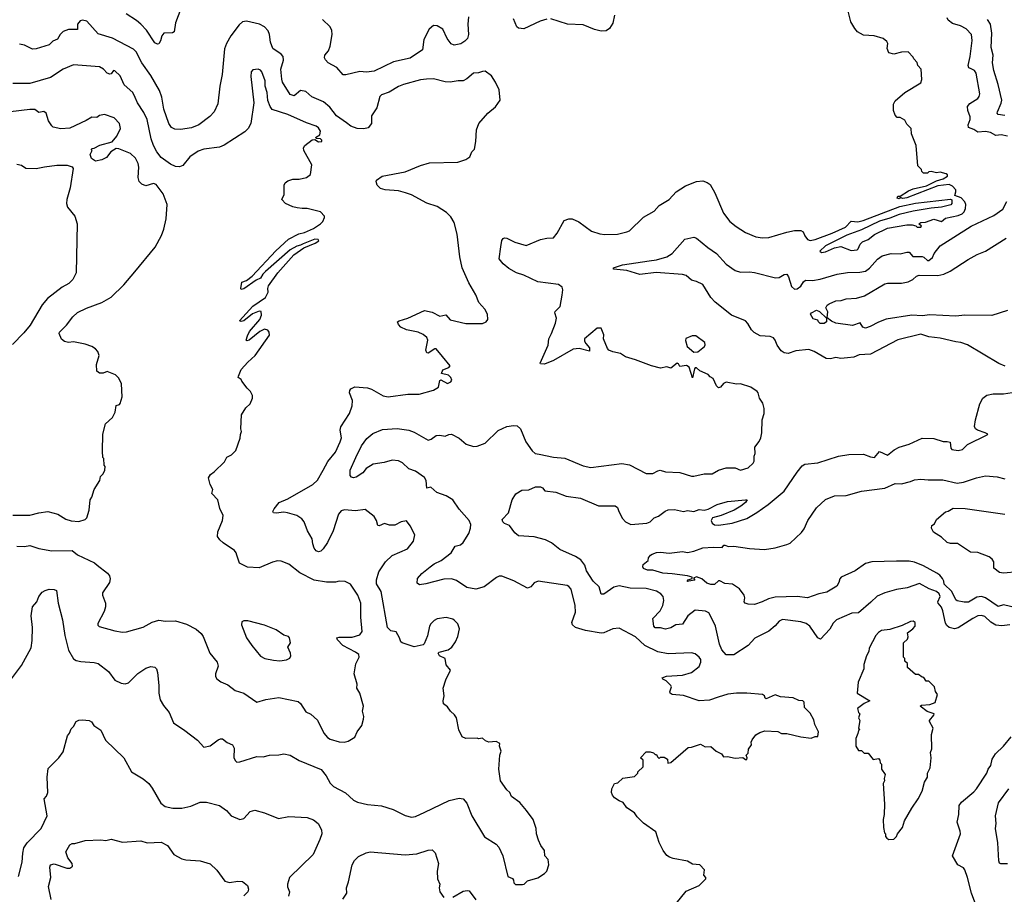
# Model space of a CAD drawing. Extents: x 1863017 to 1989460, y 394564 to 532820.
# Tile 166 of 213: x 1950377 to 1958011, y 478826 to 485610. Entities that reach past the tile are written whole.
import ezdxf

# ---------------------------------------------------------------- set-up
doc = ezdxf.new("R2010")
doc.units = 0

msp = doc.modelspace()

# ---------------------------------------------------------------- linework, layer by layer
at = {"layer": '0CON10XD'}
for points in [[(1951626.1, 485693.9), (1951583.8, 485585), (1951573.6, 485516.4), (1951563, 485507), (1951493.9, 485506.1), (1951478.8, 485485), (1951468.8, 485445), (1951455, 485422.5), (1951445, 485420), (1951425, 485431.2), (1951359.3, 485529.3), (1951315, 485574.5), (1951282.6, 485602.6), (1951202, 485655)], [(1954989.2, 485645), (1954976.8, 485583.2), (1954949.1, 485540.9), (1954925, 485524.3), (1954885, 485521.9), (1954833.6, 485533.6), (1954745, 485569.2), (1954625, 485574), (1954495, 485615.6)], [(1957195, 484220), (1957180, 484225), (1957185, 484240), (1957205, 484240), (1957268.3, 484281.7), (1957305, 484296.7), (1957408, 484322), (1957485, 484360), (1957537.5, 484375), (1957570, 484395), (1957570, 484405), (1957560, 484415), (1957515, 484427.5), (1957485, 484422.5), (1957445, 484432.5), (1957425, 484430), (1957415, 484420), (1957385, 484420), (1957371.7, 484431.7), (1957368.3, 484448.3), (1957340, 484475), (1957327.5, 484635), (1957293, 484723), (1957290, 484765), (1957255, 484800), (1957239.3, 484829.3), (1957205, 484850), (1957181.7, 484851.7), (1957165, 484870), (1957152.5, 484905), (1957152.5, 484955), (1957165, 484980), (1957240, 485045), (1957365, 485120), (1957372.5, 485145), (1957367.5, 485225), (1957340, 485255), (1957337, 485277), (1957310, 485305), (1957305, 485320), (1957265, 485360), (1957215, 485357.5), (1957155, 485343.3), (1957115, 485352.5), (1957103.3, 485385), (1957107.5, 485425), (1957101.7, 485441.7), (1957072.5, 485465), (1957003.6, 485483.6), (1956918.8, 485488.8), (1956874.4, 485514.4), (1956851.3, 485541.3), (1956822.7, 485592.7), (1956799.4, 485685)], [(1952729.2, 482115), (1952765, 482183.8), (1952825, 482254), (1952862.2, 482335), (1952871.1, 482365), (1952862.9, 482425), (1952868.1, 482451.9), (1952935.4, 482554.6), (1952955.7, 482615), (1952957.1, 482655), (1952934.3, 482715), (1952935.9, 482734.1), (1952944.1, 482745.9), (1952975, 482762.5), (1953073, 482753), (1953105, 482742.5), (1953195, 482692.9), (1953235, 482684.5), (1953385.9, 482704.1), (1953475, 482706), (1953585, 482736.7), (1953625, 482760), (1953635, 482810), (1953643, 482817), (1953695, 482787.5), (1953720, 482800), (1953727, 482813), (1953720, 482835), (1953702.1, 482852.1), (1953647.5, 482865), (1953657.5, 482895), (1953705, 482911.2), (1953713.8, 482925), (1953655, 482996.2), (1953605, 483056), (1953595, 483057.5), (1953545, 483024.2), (1953534.4, 483024.4), (1953527, 483047), (1953541.9, 483125), (1953534, 483145), (1953505, 483168), (1953465.8, 483185.8), (1953376.4, 483203.6), (1953332.5, 483225), (1953313.3, 483245), (1953307.5, 483265), (1953320, 483275), (1953385.8, 483294.2), (1953515, 483353.8), (1953575, 483340), (1953635, 483310.8), (1953681.2, 483321.2), (1953715, 483280.8), (1953835, 483251.9), (1953965, 483253.3), (1953993.3, 483265), (1954006.7, 483285), (1954003.3, 483325), (1953983.8, 483365), (1953936.2, 483415), (1953913.8, 483475), (1953859.7, 483569.7), (1953807.1, 483685), (1953790.9, 483770.9), (1953768.1, 483945), (1953746.8, 484036.8), (1953720.3, 484080.3), (1953686, 484115), (1953615, 484160), (1953535, 484186.9), (1953415, 484250), (1953367.6, 484267.6), (1953315, 484282.9), (1953211.2, 484291.2), (1953175, 484300), (1953147.5, 484325), (1953140, 484355), (1953144.1, 484365.9), (1953187.5, 484395), (1953365, 484428.8), (1953485, 484478.8), (1953555, 484500), (1953773.9, 484503.9), (1953835.9, 484524.1), (1953866.7, 484545), (1953882.5, 484585), (1953903.3, 484605), (1953914, 484666), (1953920, 484755), (1953937.5, 484805), (1954007.5, 484885), (1954066.4, 484933.6), (1954103.3, 484986.7), (1954093.8, 485065), (1954066.1, 485125), (1954035, 485174.2), (1953985, 485210), (1953965, 485208.8), (1953935, 485196.2), (1953895, 485194.2), (1953845, 485151.9), (1953815, 485136.2), (1953776.4, 485136.4), (1953715, 485125.8), (1953675, 485128.6), (1953585, 485150), (1953530.9, 485149.1), (1953485, 485142.5), (1953353.4, 485106.6), (1953315, 485092), (1953241.7, 485048.3), (1953183, 485027), (1953170, 485015), (1953146, 484925), (1953105.8, 484865), (1953104.2, 484805), (1953078.7, 484771.3), (1953046.3, 484763.7), (1952994.7, 484764.7), (1952944.6, 484784.6), (1952910.7, 484810.7), (1952834.4, 484865), (1952781.7, 484931.7), (1952731.7, 484971.7), (1952641.1, 485011.1), (1952595, 485052.3), (1952555, 485060), (1952505, 485020), (1952475, 485028.8), (1952415.8, 485125), (1952409.1, 485149.1), (1952401.5, 485225), (1952423.1, 485295), (1952419.2, 485325), (1952405, 485342), (1952340.8, 485385), (1952321.1, 485435), (1952314.3, 485494.3), (1952302.9, 485522.9), (1952274.3, 485554.3), (1952235.5, 485575.5), (1952135, 485599.2), (1952105, 485592), (1952079.7, 485570.3), (1952015, 485483.8), (1951980.8, 485425), (1951965.7, 485384.3), (1951948.1, 485185), (1951929.4, 485095), (1951914.2, 484955.8), (1951885.6, 484894.4), (1951851.7, 484858.3), (1951765, 484794), (1951707.9, 484772.1), (1951625, 484756.7), (1951580.5, 484760.5), (1951555, 484773.3), (1951532.9, 484805), (1951494.5, 484915), (1951479.8, 485009.8), (1951460.6, 485060.6), (1951395, 485177.5), (1951324.5, 485275), (1951281.1, 485361.1), (1951260.2, 485380.2), (1951095.4, 485465.4), (1950985, 485500), (1950898.6, 485598.6), (1950865, 485606.7), (1950845, 485602), (1950824.4, 485575.6), (1950825.9, 485534.1), (1950756.5, 485533.5), (1950715, 485517.8), (1950690.8, 485495), (1950671.2, 485458.8), (1950635, 485442.5), (1950606.2, 485413.8), (1950505, 485382.5), (1950475, 485382), (1950415, 485412), (1950375, 485420)], [(1953857.9, 485632.1), (1953852.2, 485575), (1953857.1, 485495), (1953848, 485465), (1953827.4, 485442.6), (1953796.4, 485423.6), (1953745, 485410.8), (1953722.5, 485422.5), (1953691.9, 485465), (1953657.5, 485535), (1953615, 485562.9), (1953585, 485564.2), (1953552.9, 485535), (1953511.1, 485455), (1953501.2, 485375), (1953405, 485310.6), (1953275, 485283.3), (1953125, 485210), (1953065, 485202.5), (1953015, 485208.1), (1952905, 485181.2), (1952885, 485181.2), (1952835, 485240), (1952770, 485275), (1952748.3, 485298.3), (1952741.2, 485315), (1952743.8, 485335), (1952772.4, 485367.6), (1952784.5, 485405), (1952798.5, 485495), (1952796.3, 485526.3), (1952783.7, 485553.7), (1952725, 485610.8)], [(1954465, 485613.1), (1954412.6, 485597.4), (1954285, 485540), (1954245, 485543.8), (1954231.2, 485555), (1954206.2, 485615)], [(1958036.3, 484706.3), (1957987.6, 484717.6), (1957945, 484712.2), (1957905, 484734.4), (1957865, 484741.6), (1957806.3, 484736.3), (1957775, 484757.3), (1957734.1, 484774.1), (1957731.2, 484795), (1957746, 484835), (1957747, 484855), (1957728.3, 484905), (1957725.4, 484935), (1957745, 484958.8), (1957805, 484997.5), (1957817.7, 485015), (1957821.3, 485035), (1957792.6, 485195), (1957779.6, 485215), (1957755, 485227.2), (1957737.5, 485237.5), (1957731.1, 485255), (1957747.1, 485325), (1957762.2, 485447.8), (1957756.5, 485495), (1957715, 485537.5), (1957671.2, 485561.2), (1957610, 485580), (1957577.1, 485607.1), (1957569.1, 485625)], [(1958015, 484865.4), (1957965, 484873.1), (1957956, 484885), (1957957.5, 484895), (1957988.3, 484961.7), (1957991.8, 484985), (1957963.1, 485106.9), (1957931.2, 485215), (1957920.9, 485275), (1957925.5, 485335.5), (1957910.4, 485395), (1957914, 485504), (1957904.7, 485574.7), (1957880.6, 485610.6)], [(1950353.8, 481525), (1950415, 481524.6), (1950455, 481531.8), (1950525, 481506.9), (1950625, 481489.1), (1950785, 481491.1), (1950825, 481458.6), (1950955.9, 481395.9), (1950977.9, 481377.9), (1951056.6, 481316.6), (1951072.2, 481295), (1951077.4, 481272.6), (1951073.1, 481245), (1951018, 481165), (1951018.8, 481145), (1951043.3, 481085), (1951043.3, 481055), (1951031.7, 481018.3), (1950983.6, 480926.4), (1950983.8, 480913.8), (1950993.6, 480903.6), (1951115, 480868.6), (1951175, 480860), (1951205, 480861.9), (1951335, 480897.5), (1951405, 480937.1), (1951455, 480953.1), (1951507, 480943), (1951585, 480945.8), (1951670.3, 480920.3), (1951745, 480882.5), (1951785, 480847.5), (1951800.8, 480825), (1951851.2, 480695), (1951908.8, 480625), (1951916, 480595), (1951894.4, 480535.6), (1951895.8, 480515.8), (1951905.8, 480495.8), (1951936.7, 480473.3), (1951989.7, 480449.7), (1952047, 480407), (1952115, 480386), (1952215, 480316.7), (1952285, 480336), (1952385, 480352.5), (1952535, 480320.8), (1952555.5, 480305.5), (1952595, 480240), (1952635, 480222.9), (1952685, 480176.2), (1952735.8, 480075), (1952762.6, 480042.6), (1952785, 480029.2), (1952855, 480008), (1952893.6, 480006.4), (1952925, 480013.3), (1952976.4, 480043.6), (1952993.3, 480085), (1953028.8, 480135), (1953043.8, 480185), (1953046.2, 480205), (1953036.2, 480245), (1953043.8, 480285), (1953014, 480385), (1952992, 480425), (1952993.3, 480455), (1952971.2, 480535), (1952982.5, 480612.5), (1953010, 480665), (1953006, 480685), (1952980.8, 480705), (1952883.1, 480755), (1952840, 480800), (1952835.7, 480814.3), (1952855, 480821.2), (1952955, 480820.8), (1953015, 480838), (1953032, 480865), (1953022.9, 480975), (1953022, 481085), (1953000, 481145), (1952941.7, 481231.7), (1952901.7, 481251.7), (1952855, 481254.2), (1952825, 481247.5), (1952755, 481245.6), (1952661.1, 481261.1), (1952548.3, 481318.3), (1952465, 481386.2), (1952405, 481408.8), (1952375, 481411.2), (1952337.7, 481402.3), (1952235, 481358), (1952142.1, 481362.1), (1952081.2, 481395), (1952060, 481455), (1952055.7, 481475), (1952043.2, 481493.2), (1951955, 481550.8), (1951927.5, 481575), (1951911.3, 481601.3), (1951912.1, 481637.9), (1951950, 481725), (1951954, 481765), (1951928.7, 481818.7), (1951912, 481885), (1951866, 481935), (1951873.3, 481965), (1951853.3, 482005), (1951840, 482055), (1951857, 482083), (1951885, 482102.5), (1951965, 482180), (1951983.6, 482216.4), (1952020, 482235), (1952051.7, 482268.3), (1952087, 482363), (1952088.3, 482391.7), (1952097.5, 482415), (1952092.5, 482435), (1952097.5, 482545), (1952130.7, 482599.3), (1952165, 482630), (1952182.5, 482675), (1952182.5, 482695), (1952167.5, 482725), (1952140.7, 482750.7), (1952100, 482805), (1952095, 482820), (1952070, 482835), (1952072.5, 482845), (1952095, 482896.7), (1952145, 482953.3), (1952204, 483006), (1952313.5, 483163.5), (1952311.2, 483185), (1952300.7, 483200.7), (1952275, 483208.2), (1952239.1, 483190.9), (1952155, 483122.9), (1952138.3, 483118.3), (1952133.6, 483123.6), (1952142.3, 483157.7), (1952159.3, 483190.7), (1952240, 483285), (1952253, 483317), (1952250, 483345), (1952235, 483348.8), (1952180.8, 483329.2), (1952115, 483273.3), (1952095, 483267.5), (1952082.5, 483275), (1952185, 483388), (1952283.3, 483455), (1952302.5, 483495), (1952300, 483525), (1952306.7, 483545), (1952378.8, 483645), (1952501.4, 483785), (1952581.1, 483838.9), (1952668, 483875), (1952697.5, 483895), (1952690, 483905), (1952665, 483906.2), (1952575, 483870.9), (1952555, 483859.6), (1952525, 483853.8), (1952474.8, 483825.2), (1952282.7, 483657.3), (1952261.9, 483635), (1952245, 483604.3), (1952211.2, 483588.8), (1952115, 483523.1), (1952095, 483516.7), (1952090.8, 483525), (1952100, 483575), (1952135, 483585.5), (1952179.5, 483620.5), (1952364.2, 483815.8), (1952462.2, 483907.8), (1952540.9, 483949.1), (1952585, 483958.1), (1952655, 483989.4), (1952709.2, 484025), (1952727.5, 484045), (1952741.2, 484075), (1952740, 484085), (1952708.3, 484118.3), (1952605, 484146), (1952566.1, 484143.9), (1952529.5, 484150.5), (1952495, 484158.1), (1952436.7, 484185), (1952410, 484215), (1952428.8, 484255), (1952426.4, 484326.4), (1952435, 484343.8), (1952455, 484360), (1952495, 484373.3), (1952545, 484373.8), (1952600, 484385), (1952630.7, 484409.3), (1952641.2, 484485), (1952580, 484595), (1952576.7, 484615), (1952587.5, 484635), (1952645, 484677.5), (1952665, 484680), (1952695, 484662.5), (1952720, 484665), (1952720, 484675), (1952710, 484685), (1952678.3, 484688.3), (1952670, 484695), (1952705, 484716.7), (1952708.2, 484745), (1952695, 484770), (1952674.6, 484784.6), (1952599.6, 484809.6), (1952456.2, 484875), (1952335, 484912), (1952318.3, 484935), (1952301.9, 484981.9), (1952295.6, 485045), (1952280, 485095), (1952279.4, 485135), (1952255, 485206.2), (1952245, 485217.5), (1952225, 485225.3), (1952185, 485220), (1952171.3, 485205), (1952169.7, 485169.7), (1952192.7, 484965), (1952169.4, 484805), (1952149.2, 484765), (1952121.4, 484738.6), (1951963.5, 484636.5), (1951925, 484620.8), (1951805, 484604.1), (1951761, 484589), (1951696.7, 484545), (1951641.1, 484478.9), (1951615, 484467.8), (1951585, 484470.9), (1951545, 484489.1), (1951475, 484539.5), (1951440, 484585), (1951413.7, 484633.7), (1951396.8, 484685), (1951364.6, 484835), (1951340.1, 484890.1), (1951291.1, 484965), (1951272.5, 485005), (1951253.1, 485045), (1951185.7, 485105), (1951155.6, 485175), (1951115, 485214.2), (1951103.3, 485215), (1951085, 485190), (1951075, 485185.8), (1951055, 485194.5), (1951027.3, 485225), (1950995, 485244.4), (1950795, 485260.5), (1950713.1, 485226.9), (1950615, 485160.6), (1950455, 485114.5), (1950325, 485114.4)], [(1950325, 481766.7), (1950454.4, 481765.6), (1950525, 481784), (1950595, 481793.8), (1950672.5, 481775), (1950735.8, 481735.8), (1950775, 481722), (1950835, 481716.2), (1950885, 481732.5), (1950896.7, 481745), (1950916.7, 481805), (1950923.6, 481886.4), (1950936.7, 481905), (1950953.6, 481966.4), (1950997.5, 482035), (1951003, 482067), (1951023, 482087), (1951037.5, 482115), (1951040, 482145), (1951032.5, 482155), (1951030, 482205), (1951022.5, 482215), (1951018.3, 482261.7), (1951022.5, 482395), (1951042.5, 482475), (1951096.1, 482523.9), (1951116.7, 482565), (1951124, 482616), (1951150, 482625), (1951156.4, 482633.6), (1951172.5, 482685), (1951166.4, 482786.4), (1951145, 482830), (1951120, 482855), (1951055, 482880), (1951025, 482866.7), (1950995, 482866.7), (1950975, 482883.3), (1950972, 482935), (1950993.3, 483005), (1950983.3, 483035), (1950965, 483056.7), (1950935.8, 483075.8), (1950885, 483092), (1950795, 483110), (1950755, 483106.2), (1950724.1, 483114.1), (1950701.7, 483131.7), (1950684, 483175), (1950686, 483185), (1950740.2, 483239.8), (1950788.6, 483305), (1950825, 483338.6), (1950895, 483373.1), (1951013.3, 483415), (1951085, 483456.2), (1951185, 483553.3), (1951270, 483655), (1951428, 483845), (1951475.6, 483934.4), (1951494.4, 483985), (1951512.2, 484065), (1951519.4, 484175), (1951489, 484259), (1951435, 484330), (1951415, 484338), (1951355, 484322), (1951325, 484334), (1951304.4, 484354.4), (1951295.8, 484385.8), (1951301.9, 484465), (1951295.6, 484495), (1951276.1, 484536.1), (1951235, 484572.5), (1951145, 484608), (1951125, 484610), (1951084.1, 484585.9), (1951048.8, 484541.2), (1951015, 484523.3), (1950965, 484512.5), (1950933.9, 484533.9), (1950923.8, 484565), (1950940, 484595), (1950933, 484603), (1950935, 484610), (1950955, 484612.5), (1950997.5, 484637.5), (1951095, 484663.3), (1951131.2, 484705), (1951158.8, 484765), (1951151.2, 484805), (1951108.3, 484848.3), (1951035, 484873.8), (1950995, 484866.2), (1950975, 484851.2), (1950935, 484853.8), (1950892.7, 484827.3), (1950765, 484768), (1950695, 484762.5), (1950636.1, 484776.1), (1950625, 484786.7), (1950601.2, 484825), (1950581.2, 484885), (1950565, 484898.8), (1950525, 484890), (1950495, 484914), (1950455, 484914.3), (1950304.5, 484895.5)], [(1950355, 484488.6), (1950391.3, 484481.3), (1950425, 484456.9), (1950505.5, 484454.5), (1950569.2, 484469.2), (1950665, 484481.4), (1950745, 484480), (1950785, 484467.5), (1950792.5, 484455), (1950768.8, 484305), (1950741.2, 484215), (1950740, 484185), (1950748.8, 484155), (1950803.8, 484085), (1950822, 484025), (1950814, 483645), (1950788, 483595), (1950757.4, 483562.6), (1950705, 483534.4), (1950592.6, 483447.4), (1950551.9, 483398.1), (1950458.9, 483241.1), (1950409.4, 483180.6), (1950320.5, 483089.5)], [(1955466.7, 478755), (1955545, 478850), (1955646.1, 478893.9), (1955697.5, 478945), (1955696.7, 478956.7), (1955682.5, 478975), (1955687.5, 479015), (1955650, 479055), (1955595, 479060), (1955555, 479082.5), (1955445, 479103.3), (1955415, 479113.3), (1955395, 479127.5), (1955366.4, 479166.4), (1955336.4, 479226.4), (1955309.3, 479309.3), (1955215, 479377.5), (1955165, 479427.5), (1955145, 479456.7), (1955085, 479496.7), (1955055, 479537.5), (1955025, 479550), (1954990, 479575), (1954973.3, 479595), (1954966.7, 479615), (1954967.5, 479645), (1954990, 479685), (1955015, 479690), (1955053, 479727), (1955145, 479740), (1955170, 479765), (1955170, 479775), (1955210, 479815), (1955210, 479865), (1955190, 479885), (1955235, 479930), (1955265, 479930), (1955291.7, 479921.7), (1955305, 479910), (1955315, 479910), (1955321.7, 479891.7), (1955335, 479880), (1955345, 479890), (1955375, 479890), (1955400, 479875), (1955401.7, 479841.7), (1955425, 479847.5), (1955560, 479965), (1955585, 479966.7), (1955655, 479990), (1955690.7, 479970.7), (1955735, 479973.3), (1955776.4, 479936.4), (1955817.5, 479915), (1955835, 479892.5), (1955865, 479893.3), (1955925, 479882.5), (1955985, 479887.5), (1956005, 479870), (1956015, 479870), (1956017.5, 479885), (1956010, 479905), (1956025, 479920), (1956028.3, 479951.7), (1956052.5, 479985), (1956047.5, 480005), (1956056.7, 480025), (1956085, 480062.5), (1956115, 480080), (1956155, 480092.5), (1956255, 480087.5), (1956283.6, 480073.6), (1956325, 480072.5), (1956435, 480047.5), (1956515, 480037.5), (1956545, 480050), (1956565, 480050), (1956570, 480085), (1956543, 480143), (1956535, 480180), (1956505, 480230), (1956462.5, 480275), (1956460, 480315), (1956450, 480325), (1956418.3, 480328.3), (1956375, 480350), (1956275, 480357.5), (1956235, 480372.5), (1956165, 480342.5), (1956157.5, 480347.5), (1956153.3, 480365), (1956135.7, 480375.7), (1956015, 480386.4), (1955934.6, 480385.4), (1955866.8, 480376.8), (1955793.9, 480353.9), (1955725, 480330.8), (1955645, 480327.5), (1955525, 480367.5), (1955435, 480376.7), (1955420, 480385), (1955417.5, 480395), (1955430, 480435), (1955426.7, 480445), (1955390.5, 480480.5), (1955362.5, 480495), (1955357.5, 480505), (1955392.5, 480517.5), (1955515, 480525.5), (1955586.7, 480545), (1955645, 480593.3), (1955658.8, 480625), (1955657.3, 480647.3), (1955646.7, 480665), (1955615, 480690), (1955585, 480698.8), (1955405, 480690), (1955325, 480706), (1955225, 480754.4), (1955152.4, 480822.4), (1955025, 480890), (1954975.9, 480884.1), (1954905, 480854), (1954885, 480852), (1954765, 480871.1), (1954686.2, 480895), (1954664.2, 480915), (1954657.1, 480935), (1954685.5, 481014.5), (1954684.2, 481065), (1954653, 481193), (1954635, 481214), (1954620.9, 481220.9), (1954395.8, 481254.2), (1954365, 481241.2), (1954340.5, 481209.5), (1954315, 481201.2), (1954207.2, 481257.2), (1954115, 481292.9), (1954095, 481292.9), (1954075, 481284.2), (1953978.2, 481211.8), (1953915, 481193.3), (1953845, 481205.6), (1953765, 481260.6), (1953725, 481271.9), (1953665, 481270), (1953525, 481232.9), (1953477, 481227), (1953458.3, 481238.3), (1953462.5, 481275), (1953496.2, 481315), (1953558.6, 481365), (1953589.8, 481390.2), (1953645, 481415.7), (1953722, 481475), (1953754.2, 481525), (1953795, 481537.5), (1953816.2, 481553.8), (1953859.4, 481625), (1953872.9, 481665), (1953874.2, 481695), (1953862, 481725), (1953785, 481813.8), (1953735, 481886), (1953685, 481917.5), (1953611.7, 481941.7), (1953565, 481982.5), (1953535, 481976.7), (1953528.4, 482035), (1953515, 482058.5), (1953445, 482108.4), (1953395, 482126.2), (1953345, 482173.5), (1953315, 482188.5), (1953265, 482193.1), (1953203.3, 482175), (1953118.9, 482161.1), (1953062.7, 482127.3), (1953037.5, 482095), (1952985, 482060.8), (1952965, 482056), (1952950.3, 482060.3), (1952940, 482075), (1952939.4, 482115), (1952982.7, 482212.7), (1953027.1, 482305), (1953069.4, 482360.6), (1953115, 482400.8), (1953190.3, 482429.7), (1953305, 482439.5), (1953395.5, 482425.5), (1953435, 482411.4), (1953545, 482348.1), (1953568.6, 482355), (1953605.5, 482384.5), (1953635, 482387.8), (1953675, 482379.4), (1953705, 482392.5), (1953725, 482394), (1953783.6, 482363.6), (1953838, 482318), (1953895, 482298.1), (1953925, 482301.9), (1953985, 482325.8), (1954086.6, 482423.4), (1954155, 482452.9), (1954205, 482462.5), (1954235, 482458.8), (1954261.2, 482435), (1954302, 482335), (1954350, 482265), (1954375, 482245.8), (1954405, 482240.6), (1954515, 482217.5), (1954605, 482207.8), (1954745, 482150), (1954805, 482136.7), (1955045, 482168.1), (1955105, 482155.7), (1955235, 482090.8), (1955285, 482090.6), (1955325, 482111.1), (1955344.3, 482114.3), (1955385, 482101.9), (1955495, 482096.7), (1955585, 482070), (1955605, 482070), (1955685, 482086.9), (1955745, 482087.5), (1955795, 482116), (1955855, 482133.8), (1955925, 482133.8), (1955965, 482114.3), (1956025, 482133.8), (1956065, 482170), (1956072.5, 482185), (1956072.5, 482225), (1956080, 482245), (1956077.5, 482295), (1956111.2, 482338.8), (1956122.5, 482365), (1956131.1, 482405), (1956133.1, 482505), (1956150, 482555), (1956150, 482595), (1956138, 482635), (1956112.5, 482675), (1956103.3, 482715), (1956095, 482726.7), (1956045, 482760), (1955966.4, 482786.4), (1955935, 482783.3), (1955855, 482797.5), (1955835, 482786.7), (1955810.5, 482759.5), (1955795, 482753.3), (1955780.3, 482770.3), (1955755, 482827.5), (1955730.7, 482840.7), (1955715, 482857.5), (1955650, 482885), (1955625, 482910), (1955615, 482910), (1955608.3, 482901.7), (1955595, 482832.5), (1955567.5, 482915), (1955547, 482927), (1955495, 482920), (1955485, 482940), (1955475, 482946.7), (1955425, 482907.5), (1955395, 482916.7), (1955345, 482906.7), (1955275, 482923.8), (1955151.7, 482971.7), (1955075, 482993.3), (1955035, 483020), (1954975, 483032.5), (1954945, 483047.5), (1954935, 483060), (1954903.3, 483135), (1954906.7, 483165), (1954885, 483217.5), (1954853.9, 483216.1), (1954756.7, 483135), (1954755.8, 483115), (1954767.3, 483097.3), (1954794.2, 483065), (1954795, 483037.5), (1954715, 483060), (1954667.5, 483055), (1954515, 482966), (1954445, 482938.8), (1954415, 482940), (1954412.5, 482945), (1954474.5, 483085.5), (1954480, 483135), (1954501.4, 483175), (1954530.6, 483255), (1954538.1, 483295), (1954526, 483335), (1954528.8, 483345), (1954567.1, 483385), (1954584.1, 483474.1), (1954588, 483515), (1954583.3, 483535), (1954555, 483556.2), (1954395, 483576.2), (1954285, 483627.5), (1954230, 483645), (1954170.3, 483680.3), (1954126.8, 483716.8), (1954095.9, 483755.9), (1954107.7, 483847.7), (1954114.2, 483895.8), (1954125, 483912.5), (1954135, 483916.7), (1954155, 483913.8), (1954215, 483883.3), (1954305, 483857.5), (1954415, 483903.8), (1954465, 483916.2), (1954515, 483918.8), (1954545, 483953.3), (1954598.3, 484051.7), (1954635, 484066.2), (1954660, 484065), (1954711.2, 484041.2), (1954810.3, 483970.3), (1954875, 483948.6), (1954915, 483942.5), (1955012.7, 483947.3), (1955085, 483964.2), (1955105, 483972.5), (1955215, 484077.5), (1955297.5, 484125), (1955335, 484167.5), (1955412.5, 484215), (1955467.5, 484275), (1955538.3, 484321.7), (1955625, 484353.8), (1955675, 484358.8), (1955707.7, 484347.7), (1955731.7, 484331.7), (1955765.8, 484265.8), (1955835, 484110), (1955883.8, 484045), (1955931.2, 484005), (1956005, 483960), (1956085, 483925.8), (1956137.1, 483917.1), (1956185, 483918.9), (1956325, 483962.5), (1956385, 483974), (1956435, 483973.3), (1956452.5, 483965), (1956463.9, 483933.9), (1956485, 483903.8), (1956505, 483896), (1956545, 483903.4), (1956677.2, 483952.8), (1956780.5, 483999.5), (1956823.2, 484046.8), (1956875, 484041.7), (1956917.2, 484052.8), (1957201.9, 484161.9), (1957323, 484187), (1957595, 484216.7), (1957603.6, 484213.6), (1957605.6, 484205.6), (1957604.2, 484185), (1957596.5, 484173.5), (1957525, 484154.6), (1957445, 484148.9), (1957304.7, 484125.3), (1957195, 484098.2), (1957125, 484069.6), (1957043.8, 484046.2), (1956905, 483979.6), (1956791.4, 483938.6), (1956625.6, 483855), (1956580.8, 483815), (1956593.6, 483803.6), (1956625, 483807.8), (1956695, 483839.5), (1956745, 483849.2), (1956825, 483819.2), (1956870, 483825), (1956878.3, 483831.7), (1956892.6, 483867.4), (1956912.2, 483887.8), (1956955, 483905.6), (1957005, 483944.3), (1957105, 483993.1), (1957255, 484018.8), (1957297.5, 484017.5), (1957325, 484010), (1957335, 484000), (1957365, 484000), (1957368.3, 484008.3), (1957350, 484025), (1957365, 484037.5), (1957401.7, 484038.3), (1957465, 484062), (1957525, 484044.2), (1957555, 484069.4), (1957655, 484089.8), (1957685.5, 484104.5), (1957700, 484120), (1957710.6, 484145), (1957712.5, 484175), (1957706.3, 484196.3), (1957677.3, 484227.3), (1957627.5, 484245), (1957636.7, 484275), (1957635, 484290), (1957608.8, 484318.8), (1957585, 484330), (1957495, 484320), (1957255, 484227.5), (1957225, 484222.5), (1957205, 484230), (1957195, 484220)], [(1958017, 482923), (1957968.3, 482941.7), (1957725, 483088.8), (1957675, 483105.8), (1957635, 483110), (1957515, 483138.9), (1957425, 483149.4), (1957365, 483170.4), (1957184.6, 483125.4), (1956975, 483014.5), (1956885, 483009.6), (1956845, 482992.5), (1956795, 482985.6), (1956745, 482982), (1956705, 482989.2), (1956665, 482978.1), (1956630.9, 482980.9), (1956536.1, 483036.1), (1956495, 483050.6), (1956395, 483040.6), (1956335, 483021.1), (1956305, 483024.5), (1956281.1, 483041.1), (1956249.1, 483085), (1956234.5, 483125), (1956221.1, 483141.1), (1956195, 483151.8), (1956117.8, 483157.8), (1956072.9, 483182.9), (1956051.5, 483205), (1956024, 483254), (1956003.8, 483273.8), (1955895, 483317.1), (1955769.4, 483419.4), (1955735.9, 483455.9), (1955675, 483555.7), (1955625, 483580), (1955585, 483590), (1955544.5, 483624.5), (1955515, 483634.4), (1955312.4, 483647.6), (1955185, 483632.7), (1955085, 483664.2), (1954980, 483675), (1954980, 483685), (1955052.1, 483707.9), (1955258.6, 483738.6), (1955315, 483747.1), (1955395, 483770.6), (1955435, 483797.1), (1955535, 483907.5), (1955605, 483924), (1955625.8, 483915), (1955712.1, 483842.1), (1955778.8, 483795), (1955853.8, 483713.8), (1955923.6, 483663.6), (1955965, 483650), (1956035, 483654.4), (1956075, 483649.1), (1956237, 483607), (1956265, 483610.6), (1956305, 483634.2), (1956325, 483636.2), (1956338, 483615), (1956360.9, 483540.9), (1956385, 483520), (1956405, 483522.5), (1956435, 483541.4), (1956455, 483576), (1956471.2, 483588.8), (1956525, 483585.9), (1956583.5, 483596.5), (1956715, 483634.6), (1956795, 483649.4), (1956890, 483650), (1956935, 483660), (1956965, 483681.9), (1957027.2, 483752.7), (1957065, 483776.9), (1957135, 483795.4), (1957205, 483792.9), (1957255, 483806.5), (1957275, 483805.6), (1957302.9, 483772.9), (1957375, 483773.8), (1957388.7, 483768.7), (1957415, 483742.2), (1957425, 483741.1), (1957454.6, 483765), (1957466.9, 483795), (1957515, 483856.7), (1957755, 484007.2), (1957930.3, 484089.7), (1957999.4, 484140.6), (1958030.8, 484199.2)], [(1958035, 483353.3), (1957913.7, 483316.3), (1957705, 483317.5), (1957635, 483309.2), (1957435, 483319.1), (1957375, 483313.8), (1957295, 483316.9), (1957095, 483287.3), (1957035, 483263.5), (1956971.1, 483228.9), (1956935, 483218.1), (1956915.6, 483225.6), (1956895, 483257.1), (1956835, 483237.1), (1956705, 483255.7), (1956670.9, 483270.9), (1956637.5, 483297.5), (1956644.2, 483344.2), (1956628, 483375), (1956638.8, 483395), (1956653.3, 483405), (1956705, 483429.1), (1956747.2, 483432.8), (1956785, 483444.4), (1956865, 483449.5), (1956928.6, 483468.6), (1957085, 483561.9), (1957105, 483567.1), (1957215, 483566.7), (1957265, 483576.5), (1957302, 483595), (1957330.3, 483619.7), (1957352.1, 483627.9), (1957495, 483626.7), (1957543, 483637), (1957590.6, 483659.4), (1957730.4, 483749.6), (1957801.8, 483788.2), (1957865, 483813.8), (1958025, 483913.8)], [(1956615, 483253.8), (1956584.1, 483254.1), (1956570, 483265), (1956565, 483280), (1956530, 483290), (1956510, 483325), (1956517.5, 483335), (1956555, 483355.8), (1956578.8, 483345), (1956632.5, 483295), (1956633.3, 483265), (1956615, 483253.8)], [(1955605, 483030), (1955635, 483033.3), (1955686.4, 483073.6), (1955693, 483087), (1955690, 483105), (1955618.6, 483158.6), (1955591.7, 483158.3), (1955542.3, 483137.7), (1955540.7, 483120.7), (1955553.6, 483073.6), (1955605, 483030)], [(1958055.5, 480914.5), (1957992.9, 480907.1), (1957945, 480912.5), (1957906.3, 480936.3), (1957861.6, 480981.6), (1957835, 480989.2), (1957805.3, 480984.7), (1957767.1, 480965), (1957655, 480892), (1957625, 480885.4), (1957585, 480895.6), (1957565, 480910), (1957555, 480927.5), (1957535.8, 481025), (1957523.5, 481053.5), (1957499.4, 481085), (1957496.9, 481095), (1957513.9, 481135), (1957505.8, 481155), (1957485, 481175.2), (1957430, 481195), (1957355, 481236.7), (1957258.3, 481201.7), (1957175, 481189.1), (1957084.7, 481165.2), (1957025, 481139.4), (1956977.2, 481092.8), (1956880.6, 481009.4), (1956830, 481005), (1956710.8, 480955), (1956685, 480927.5), (1956658.8, 480881.2), (1956585, 480804), (1956564.4, 480815), (1956504.2, 480904.2), (1956475.5, 480925.5), (1956435, 480939.3), (1956292.7, 480957.3), (1956265.8, 480945), (1956235, 480908.6), (1956185, 480865.7), (1956077, 480813), (1956026, 480755), (1955915, 480682.5), (1955855, 480683.1), (1955821.8, 480721.8), (1955803.7, 480765), (1955772.9, 480905), (1955733.3, 480986.7), (1955719.9, 481009.9), (1955695, 481022.4), (1955615, 481028.4), (1955558.4, 480985), (1955515, 480921.8), (1955465, 480916.3), (1955425, 480893.1), (1955385, 480882.8), (1955345, 480891.3), (1955305, 480891.5), (1955292.7, 480905), (1955287.1, 480965), (1955341.8, 481025), (1955362.9, 481065), (1955371.3, 481105), (1955366.2, 481135), (1955347.4, 481157.4), (1955315, 481176.2), (1955235, 481198.7), (1955111.2, 481201.2), (1955025, 481218.4), (1954985, 481208.1), (1954905, 481154.5), (1954885, 481154.2), (1954869.6, 481209.6), (1954824.3, 481254.3), (1954773.1, 481335), (1954758.5, 481378.5), (1954729.1, 481419.1), (1954687, 481447), (1954565, 481498.9), (1954501.3, 481551.3), (1954455, 481574.6), (1954367.3, 481597.3), (1954245, 481605.6), (1954215, 481629.2), (1954175.7, 481685.7), (1954135, 481702.5), (1954122.5, 481715), (1954118.3, 481731.7), (1954166.7, 481785), (1954194.2, 481885), (1954225, 481931.2), (1954270.3, 481959.7), (1954325, 481962.9), (1954376.2, 481986.2), (1954416.4, 481986.4), (1954429.7, 481979.7), (1954450, 481955), (1954534.2, 481944.2), (1954615, 481914.6), (1954725, 481897.5), (1954865, 481840), (1954995, 481838), (1955013.3, 481825), (1955022, 481795), (1955050.2, 481740.2), (1955073.3, 481715), (1955115, 481693.6), (1955240, 481705), (1955265.7, 481714.3), (1955296.7, 481745), (1955330.3, 481759.7), (1955381.7, 481798.3), (1955405, 481808), (1955455, 481810), (1955525, 481794.2), (1955555, 481803.1), (1955605, 481795.6), (1955645, 481811.1), (1955685, 481805.5), (1955715, 481812.7), (1955785, 481850), (1955865, 481872.5), (1956005.8, 481885.8), (1956016.7, 481885), (1956005.6, 481865), (1955969.4, 481835), (1955916.7, 481805), (1955815, 481763.3), (1955749.4, 481745), (1955737.5, 481725), (1955745, 481704.4), (1955765, 481691.8), (1955795, 481689.6), (1955902, 481705), (1956015, 481740.4), (1956092.3, 481787.7), (1956179.8, 481850.2), (1956305, 481952.9), (1956405, 482099.1), (1956445, 482148.8), (1956465, 482163.1), (1956565, 482171.4), (1956725, 482224.3), (1956805, 482238.1), (1956918.8, 482238.8), (1956975, 482218.1), (1957005, 482214.3), (1957045, 482260), (1957105, 482232.9), (1957157.4, 482272.6), (1957195, 482292.9), (1957275, 482317.5), (1957375.5, 482364.5), (1957465, 482361.9), (1957536.7, 482336.7), (1957567.8, 482337.8), (1957592, 482332), (1957596, 482286), (1957605, 482276.2), (1957655, 482268), (1957687.5, 482275), (1957725.9, 482314.1), (1957879.3, 482390.7), (1957882.5, 482395), (1957863.3, 482405), (1957802.5, 482425), (1957788.6, 482435), (1957781.5, 482455), (1957787.1, 482505), (1957821, 482629), (1957843.9, 482675), (1957875, 482697.3), (1957925, 482706.8), (1958005, 482708.2), (1958139.1, 482729.1)], [(1950312.3, 480497.7), (1950389.7, 480600.3), (1950465, 480737.5), (1950474, 480795), (1950475.7, 480895), (1950465.7, 480985), (1950476.2, 481055), (1950510, 481095), (1950524.1, 481135.9), (1950551.7, 481168.3), (1950575, 481183.3), (1950605, 481192.5), (1950645, 481190), (1950661.7, 481181.7), (1950675.6, 481085), (1950710, 480955), (1950726.9, 480833.1), (1950755, 480720), (1950795, 480652), (1950815, 480639.2), (1950851.1, 480631.1), (1950955, 480624.3), (1950986.4, 480616.4), (1951064.4, 480554.4), (1951115, 480486), (1951165, 480463.1), (1951195, 480459.4), (1951221.2, 480465), (1951292.6, 480537.4), (1951355, 480580), (1951395, 480593.3), (1951425, 480587.5), (1951436.7, 480575), (1951446.2, 480545), (1951456.9, 480445), (1951455.6, 480385), (1951467.1, 480335), (1951491.3, 480291.3), (1951535.8, 480235), (1951568.8, 480155), (1951657.3, 480097.3), (1951755, 480020), (1951805, 479966.7), (1951855, 479977.5), (1951915, 480024.2), (1951935, 480032), (1951950.5, 480030.5), (1951985, 480003.3), (1952025.9, 479985.9), (1952038.8, 479958.8), (1952037.5, 479885), (1952049.7, 479859.7), (1952061.2, 479851.2), (1952085, 479852), (1952215, 479893.8), (1952265, 479892), (1952315, 479906), (1952385, 479906.2), (1952425, 479916.2), (1952475, 479903.8), (1952545, 479862.9), (1952715, 479792.5), (1952754.2, 479745), (1952785, 479688), (1952811.4, 479661.4), (1952903.9, 479613.9), (1952966.3, 479556.3), (1952995, 479540.5), (1953075, 479522.5), (1953181.1, 479511.1), (1953272.8, 479482.8), (1953365, 479435.7), (1953415, 479424.2), (1953445, 479428.6), (1953517.5, 479462.5), (1953707.9, 479552.1), (1953785, 479570.8), (1953815.6, 479565.6), (1953845, 479533.8), (1953883.1, 479435), (1953980.9, 479270.9), (1954071.2, 479215), (1954092.1, 479192.1), (1954122.9, 479125), (1954162.7, 478962.7), (1954197.7, 478947.7), (1954206.7, 478935), (1954207.5, 478915), (1954222.3, 478902.3), (1954275, 478901.2), (1954287.5, 478905), (1954315, 478930), (1954395, 478954), (1954445, 478986.7), (1954463.3, 479005), (1954480, 479055), (1954475.9, 479095.9), (1954450, 479125), (1954446, 479165), (1954416.7, 479205), (1954400, 479245), (1954383.3, 479295), (1954382.5, 479335), (1954357.5, 479405), (1954306.4, 479476.4), (1954255, 479536.7), (1954190, 479585), (1954176.2, 479615), (1954153.8, 479635), (1954103.8, 479705), (1954091.2, 479795), (1954100, 479905), (1954110, 479935), (1954097.5, 479975), (1954100, 479995), (1954071.7, 480011.7), (1954015, 480006.7), (1953990, 480015), (1953965, 480037.5), (1953935, 480032.5), (1953925, 480037.5), (1953835, 480033.3), (1953807, 480047), (1953780.7, 480100.7), (1953763.3, 480195), (1953747.7, 480217.7), (1953716.7, 480245), (1953695, 480280), (1953663, 480303), (1953660, 480325), (1953667.5, 480365), (1953661.2, 480425), (1953681.2, 480488.8), (1953716.7, 480565), (1953683.3, 480605), (1953676.7, 480655), (1953632.5, 480675), (1953622.5, 480695), (1953630, 480705), (1953699.1, 480720.9), (1953727.7, 480742.3), (1953756.7, 480785), (1953773.3, 480825), (1953786.7, 480885), (1953773.6, 480923.6), (1953749.5, 480949.5), (1953735, 480960), (1953685, 480973.8), (1953615, 480961.2), (1953591.2, 480948.8), (1953565, 480923.3), (1953554, 480905), (1953538.9, 480831.1), (1953512.3, 480767.7), (1953505, 480761.2), (1953435, 480745.8), (1953343.3, 480775), (1953331.2, 480785), (1953322, 480815), (1953295, 480861.2), (1953255, 480869.2), (1953230, 480895), (1953178.7, 481175), (1953143.4, 481235), (1953143.9, 481265), (1953162.9, 481327.1), (1953212.9, 481405), (1953265, 481454.3), (1953385, 481506), (1953431.2, 481565), (1953440, 481615), (1953405, 481682.5), (1953375, 481722.5), (1953335, 481715.8), (1953285, 481688), (1953245, 481688.6), (1953205, 481702.5), (1953165, 481684), (1953155, 481687.5), (1953144.4, 481724.4), (1953126, 481755), (1953055, 481810), (1952979.8, 481800.2), (1952895, 481806.7), (1952869.7, 481800.3), (1952850, 481775), (1952808.1, 481645), (1952762.9, 481555), (1952730, 481505), (1952712.1, 481487.9), (1952695, 481482), (1952675, 481490.8), (1952661.2, 481511.2), (1952648.8, 481545), (1952644, 481584), (1952609.5, 481645), (1952581.5, 481715), (1952565, 481738.1), (1952525, 481762.7), (1952454.6, 481784.6), (1952425, 481788.9), (1952365, 481780.8), (1952343.8, 481783.8), (1952340, 481795), (1952348.8, 481815), (1952388.8, 481865), (1952455, 481894.4), (1952648.8, 482005), (1952685, 482038.8), (1952729.2, 482115)], [(1955823.8, 481516.2), (1955837.5, 481532.5), (1955845, 481533.3), (1955872.5, 481522.5), (1955915, 481525.6), (1956035, 481506.7), (1956151.3, 481501.3), (1956235, 481513.3), (1956325, 481538), (1956350.5, 481549.5), (1956439.3, 481630.7), (1956459.7, 481660.3), (1956488.8, 481725), (1956555.9, 481824.1), (1956625, 481888), (1956695.9, 481915.9), (1956785, 481920), (1956905, 481952.5), (1957085, 481976.4), (1957165, 482011.8), (1957215, 482010), (1957283.4, 482026.6), (1957315, 482041.2), (1957365, 482046.2), (1957420.8, 482040.8), (1957535, 482040), (1957645, 482015.6), (1957695, 482022.2), (1957795, 482055.5), (1957865, 482071.1), (1957955, 482062.9), (1958015, 482048.1)], [(1958117.6, 481327.6), (1958005, 481315.5), (1957975, 481322.2), (1957930, 481355), (1957930, 481405), (1957918, 481425), (1957894.4, 481444.4), (1957805, 481476.2), (1957748.3, 481478.3), (1957647.5, 481547.5), (1957595, 481546), (1957567.5, 481555), (1957523.3, 481595), (1957462.5, 481635), (1957447.5, 481665), (1957450, 481685), (1957470.7, 481699.3), (1957485, 481733.3), (1957555, 481793.3), (1957575, 481796.7), (1957615, 481822), (1957707.3, 481817.3), (1958015, 481774.4)], [(1958123.6, 481043.6), (1958005, 481071.1), (1957965, 481059.2), (1957865, 481124), (1957833.5, 481136.5), (1957799.3, 481130.7), (1957735, 481092.9), (1957700.6, 481090.6), (1957645, 481102.5), (1957635, 481110.6), (1957605.4, 481175), (1957545, 481231.9), (1957543.1, 481255), (1957533.1, 481275), (1957511.3, 481301.3), (1957487.4, 481317.4), (1957385, 481373.6), (1957315, 481402.7), (1957275, 481410.5), (1957175, 481410.6), (1956985, 481405.6), (1956935, 481390.6), (1956855, 481334.3), (1956745.7, 481284.3), (1956735, 481272.5), (1956728.8, 481245), (1956712, 481215), (1956635, 481168.6), (1956573.5, 481156.5), (1956485, 481126), (1956404.6, 481135.4), (1956235, 481131.5), (1956182.4, 481117.6), (1956135, 481093.3), (1956075, 481074.4), (1956025, 481075.5), (1956001.4, 481085), (1955993.8, 481095), (1955999.7, 481125), (1955995.2, 481145.2), (1955958.5, 481195), (1955905, 481231.6), (1955845.6, 481235.6), (1955805, 481258.1), (1955795, 481256.9), (1955765, 481228.9), (1955735, 481227.9), (1955705, 481240), (1955665, 481272.1), (1955625, 481287.1), (1955601.7, 481278.3), (1955612.5, 481265), (1955608.8, 481261.2), (1955552.5, 481252.5), (1955560, 481265), (1955590, 481275), (1955590, 481285), (1955555, 481295.7), (1955435, 481312.2), (1955365, 481315.6), (1955285, 481339.2), (1955245, 481340.8), (1955215, 481353.8), (1955207.5, 481365), (1955210, 481385), (1955250, 481415), (1955252.5, 481435), (1955267.5, 481455), (1955280, 481465), (1955315, 481475.7), (1955345, 481480), (1955411.7, 481471.7), (1955515.9, 481484.1), (1955555, 481478), (1955603.4, 481486.6), (1955675, 481514.3), (1955755, 481519.4), (1955823.8, 481516.2)], [(1952395, 480636.9), (1952445, 480644.2), (1952471.7, 480658.3), (1952480, 480675), (1952478, 480695), (1952456.4, 480743.6), (1952476.2, 480775), (1952468.8, 480815), (1952460, 480825), (1952425, 480836), (1952365, 480878), (1952275, 480914), (1952145, 480946.2), (1952115, 480946.7), (1952100, 480940), (1952096.7, 480915), (1952135.8, 480815), (1952175.7, 480755), (1952245, 480672), (1952277.5, 480655), (1952345, 480640.6), (1952395, 480636.9)], [(1957115, 479250), (1957155, 479252.5), (1957176.1, 479273.9), (1957182.5, 479295), (1957223.3, 479345), (1957236.7, 479395), (1957293.3, 479495), (1957343.3, 479565), (1957373.3, 479625), (1957393.8, 479695), (1957416.7, 479735), (1957416.7, 479765), (1957436.4, 479806.4), (1957443.3, 479885), (1957440, 479925), (1957448.8, 479955), (1957447.5, 480065), (1957460, 480115), (1957432.5, 480165), (1957432.5, 480175), (1957466.1, 480213.9), (1957466.7, 480225), (1957414.1, 480244.1), (1957360, 480285), (1957368.3, 480291.7), (1957435, 480298), (1957475, 480312.5), (1957492.5, 480375), (1957478.3, 480398.3), (1957470, 480435), (1957425, 480480), (1957405, 480480), (1957388.3, 480508.3), (1957375, 480510), (1957345, 480530), (1957321.7, 480531.7), (1957260, 480585), (1957260, 480615), (1957240, 480635), (1957240, 480655), (1957230, 480665), (1957230, 480775), (1957260, 480805), (1957267, 480823), (1957260, 480855), (1957302.5, 480885), (1957320, 480905), (1957320, 480935), (1957305, 480943.3), (1957285, 480942), (1957220.5, 480909.5), (1957125, 480880.6), (1957058.3, 480871.7), (1957035, 480856.7), (1957015, 480832.5), (1956962.5, 480735), (1956961.7, 480708.3), (1956943.6, 480676.4), (1956923, 480607), (1956922.5, 480575), (1956878.3, 480471.7), (1956870, 480385), (1956970, 480325), (1956923.9, 480306.1), (1956873, 480267), (1956880, 480235), (1956890, 480225), (1956880, 480195), (1956890, 480175), (1956880, 480115), (1956890, 480105), (1956880, 480095), (1956877, 480073), (1956860, 480035), (1956860, 479975), (1956881.7, 479941.7), (1956905, 479940), (1956925, 479920), (1956955, 479920), (1956995, 479870), (1957035, 479880), (1957047, 479867), (1957050, 479845), (1957060, 479835), (1957060, 479795), (1957087.5, 479755), (1957080, 479725), (1957082.5, 479705), (1957072.5, 479685), (1957082.5, 479525), (1957080, 479445), (1957072.5, 479405), (1957073.6, 479343.6), (1957083, 479303), (1957090, 479295), (1957090, 479275), (1957101.7, 479261.7), (1957115, 479250)], [(1950367, 478963), (1950396.9, 479075), (1950400, 479145), (1950409.4, 479185), (1950435.8, 479225), (1950544, 479335), (1950590, 479435), (1950567.5, 479565), (1950585, 479587.5), (1950594, 479615), (1950590.8, 479735), (1950598.3, 479801.7), (1950680, 479885), (1950715, 479930), (1950748.8, 480055), (1950763.6, 480076.4), (1950775, 480110), (1950793, 480127), (1950813.6, 480166.4), (1950835, 480176.7), (1950865, 480180), (1950915, 480172.5), (1950933, 480163), (1950952.5, 480135), (1951005, 480097.5), (1951042.3, 480022.3), (1951184.1, 479884.1), (1951244.5, 479774.5), (1951335, 479722.5), (1951378, 479685), (1951405, 479650), (1951472.4, 479532.4), (1951505, 479505.7), (1951563.4, 479493.4), (1951635, 479493.5), (1951705, 479508.6), (1951775, 479540), (1951825, 479541.2), (1951925, 479514), (1951980, 479475), (1952016.2, 479435), (1952085, 479406), (1952115, 479413.8), (1952165, 479467.5), (1952199.3, 479479.3), (1952275, 479457.5), (1952384.2, 479414.2), (1952465, 479428.8), (1952605, 479421.2), (1952655, 479403.3), (1952690, 479375), (1952718, 479325), (1952718.6, 479295), (1952705, 479251.2), (1952651.8, 479135), (1952468.6, 478955), (1952453.1, 478905), (1952453.2, 478883.2), (1952468, 478845), (1952461.7, 478811.7)], [(1957784, 478765), (1957757.5, 478835), (1957727.1, 478955), (1957705.5, 479015.5), (1957695, 479030), (1957650, 479055), (1957610, 479125), (1957670.9, 479295), (1957670, 479315), (1957646.2, 479385), (1957658.8, 479445), (1957662, 479515), (1957678.9, 479541.1), (1957775, 479620), (1957795.6, 479645), (1957876.7, 479765), (1957885.7, 479795), (1957906.9, 479825), (1957918.6, 479875), (1957942.9, 479915), (1958005.8, 479975), (1958065, 480047.5)], [(1958035, 479060.8), (1957985, 479061.1), (1957975, 479067.5), (1957967.8, 479085), (1957960.6, 479225), (1957942, 479335), (1957948, 479375), (1957944.2, 479435), (1957965.8, 479534.2), (1958046.7, 479645)], [(1950620, 478785), (1950600.9, 478885), (1950617.1, 478955), (1950610, 479035), (1950615, 479053.3), (1950645, 479061.4), (1950742.3, 479027.7), (1950765, 479028.8), (1950781.7, 479038.3), (1950786.7, 479045), (1950783.8, 479065), (1950748.9, 479108.9), (1950734.4, 479155), (1950765, 479210), (1950785, 479220), (1950805, 479220), (1950885, 479243.3), (1951005, 479248.8), (1951045, 479243.8), (1951085, 479253.3), (1951175, 479231.2), (1951315, 479240), (1951365, 479224), (1951475, 479228.8), (1951523.3, 479205), (1951572.5, 479135), (1951635, 479102), (1951665, 479092.5), (1951775, 479086), (1951852.7, 479062.7), (1951905, 479013.3), (1951968.8, 478928.8), (1952005, 478918), (1952067.7, 478927.7), (1952105, 478926), (1952143.6, 478893.6), (1952151.2, 478865), (1952146.2, 478845), (1952115.6, 478814.4)], [(1952883, 478787), (1952912.5, 478835), (1952910.5, 478875), (1952926.6, 478923.4), (1952954.5, 479055.5), (1952971.7, 479088.3), (1953005, 479118.8), (1953062.7, 479147.3), (1953095, 479153.8), (1953365, 479132.9), (1953455, 479139.4), (1953545, 479168.8), (1953575, 479170), (1953597.7, 479147.7), (1953624, 479065), (1953614.3, 479005), (1953615.7, 478945), (1953635.7, 478905), (1953628.6, 478875), (1953635.6, 478845.6), (1953665, 478801.2)], [(1953735, 478804.3), (1953815, 478849.2), (1953846.1, 478856.1), (1953862.3, 478852.3), (1953912.6, 478782.6)]]:
    msp.add_lwpolyline(points, dxfattribs=at)

doc.saveas('drawing.dxf')
